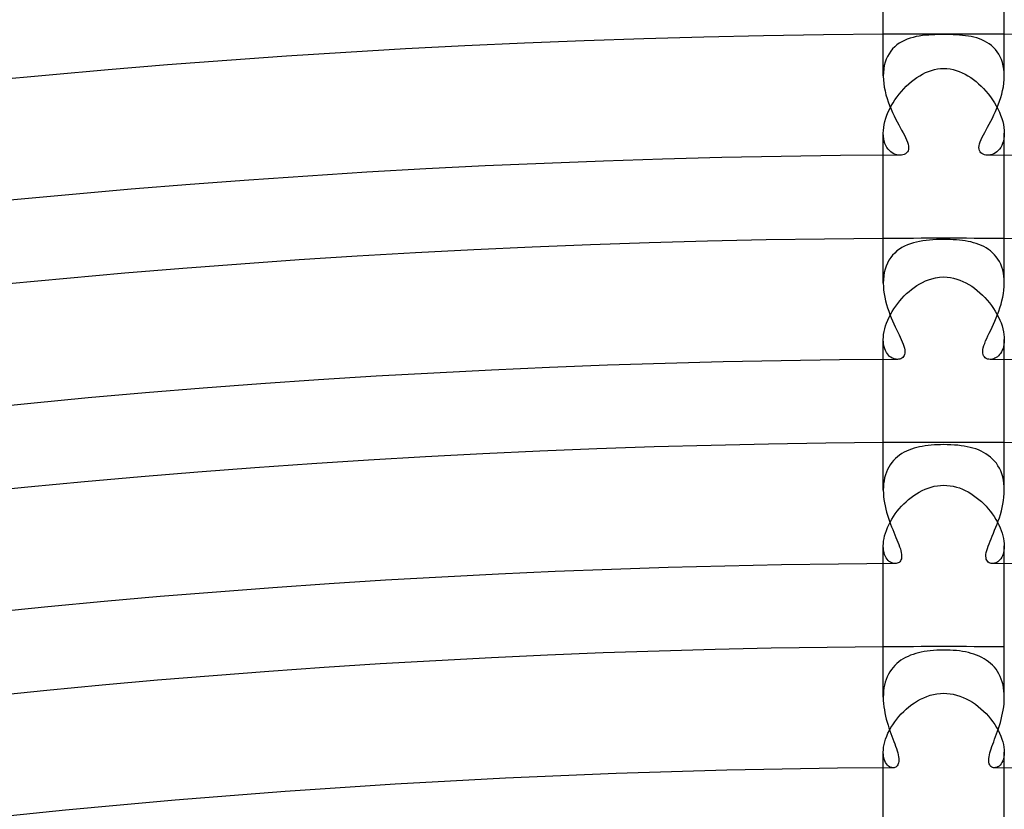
# Model space of a CAD drawing. Header units: millimetres. Extents: x -385 to 385, y -385 to 385.
# Tile 92 of 103: x -31 to 2, y 298 to 324. Entities that reach past the tile are written whole.
import ezdxf

# ---------------------------------------------------------------- set-up
doc = ezdxf.new("R2010")
doc.units = ezdxf.units.MM
doc.layers.add('HIDDEN', color=7, linetype='Continuous')
doc.layers.add('THICK', color=7, linetype='Continuous')

msp = doc.modelspace()

# ---------------------------------------------------------------- linework, layer by layer
at = {"layer": 'HIDDEN'}
for p, q in [((-1.47, 323.448), (-1.548, 323.391)), ((-1.386, 323.498), (-1.47, 323.448)), ((-1.299, 323.542), (-1.386, 323.498)), ((-1.207, 323.581), (-1.299, 323.542)), ((-1.112, 323.614), (-1.207, 323.581)), ((-1.014, 323.642), (-1.112, 323.614)), ((-0.914, 323.666), (-1.014, 323.642)), ((-0.811, 323.685), (-0.914, 323.666)), ((-0.707, 323.7), (-0.811, 323.685)), ((-0.602, 323.712), (-0.707, 323.7)), ((-0.497, 323.72), (-0.602, 323.712)), ((-0.394, 323.727), (-0.497, 323.72)), ((-0.293, 323.731), (-0.394, 323.727)), ((-0.194, 323.734), (-0.293, 323.731)), ((-0.096, 323.735), (-0.194, 323.734)), ((0, 323.736), (-0.096, 323.735)), ((0.105, 323.735), (0, 323.736)), ((0.21, 323.733), (0.105, 323.735)), ((0.313, 323.73), (0.21, 323.733)), ((0.416, 323.725), (0.313, 323.73)), ((0.518, 323.719), (0.416, 323.725)), ((0.618, 323.71), (0.518, 323.719)), ((0.716, 323.699), (0.618, 323.71)), ((0.813, 323.684), (0.716, 323.699)), ((0.907, 323.667), (0.813, 323.684)), ((0.998, 323.646), (0.907, 323.667)), ((1.087, 323.622), (0.998, 323.646)), ((1.175, 323.593), (1.087, 323.622)), ((1.261, 323.559), (1.175, 323.593)), ((1.344, 323.521), (1.261, 323.559)), ((1.424, 323.476), (1.344, 323.521)), ((1.501, 323.427), (1.424, 323.476)), ((-1.753, 323.184), (-1.809, 323.102)), ((-1.69, 323.26), (-1.753, 323.184)), ((-1.622, 323.329), (-1.69, 323.26)), ((-1.548, 323.391), (-1.622, 323.329)), ((1.574, 323.371), (1.501, 323.427)), ((1.643, 323.309), (1.574, 323.371)), ((1.707, 323.241), (1.643, 323.309)), ((1.765, 323.167), (1.707, 323.241)), ((1.818, 323.087), (1.765, 323.167)), ((-1.937, 322.818), (-1.965, 322.711)), ((-1.901, 322.919), (-1.937, 322.818)), ((-1.859, 323.014), (-1.901, 322.919)), ((-1.809, 323.102), (-1.859, 323.014)), ((1.865, 323), (1.818, 323.087)), ((1.906, 322.907), (1.865, 323)), ((1.94, 322.809), (1.906, 322.907)), ((1.966, 322.705), (1.94, 322.809)), ((-1.996, 322.484), (-2, 322.365)), ((-1.984, 322.6), (-1.996, 322.484)), ((-1.965, 322.711), (-1.984, 322.6)), ((-0.699, 322.429), (-0.603, 322.476)), ((-0.603, 322.476), (-0.505, 322.517)), ((-0.505, 322.517), (-0.407, 322.551)), ((-0.407, 322.551), (-0.308, 322.578)), ((-0.308, 322.578), (-0.207, 322.598)), ((-0.207, 322.598), (-0.104, 322.611)), ((-0.104, 322.611), (0, 322.615)), ((0, 322.615), (0.106, 322.611)), ((0.106, 322.611), (0.209, 322.598)), ((0.209, 322.598), (0.311, 322.578)), ((0.311, 322.578), (0.411, 322.55)), ((0.411, 322.55), (0.51, 322.515)), ((0.51, 322.515), (0.607, 322.474)), ((0.607, 322.474), (0.703, 322.426)), ((1.985, 322.596), (1.966, 322.705)), ((1.996, 322.483), (1.985, 322.596)), ((2, 322.366), (1.996, 322.483)), ((-1.154, 322.106), (-1.067, 322.181)), ((-1.067, 322.181), (-0.978, 322.251)), ((-0.978, 322.251), (-0.886, 322.316)), ((-0.886, 322.316), (-0.793, 322.375)), ((-0.793, 322.375), (-0.699, 322.429)), ((0.703, 322.426), (0.797, 322.373)), ((0.797, 322.373), (0.889, 322.314)), ((0.889, 322.314), (0.978, 322.251)), ((0.978, 322.251), (1.066, 322.182)), ((1.066, 322.182), (1.152, 322.109)), ((-1.474, 321.767), (-1.399, 321.858)), ((-1.399, 321.858), (-1.321, 321.944)), ((-1.321, 321.944), (-1.239, 322.027)), ((-1.239, 322.027), (-1.154, 322.106)), ((1.152, 322.109), (1.235, 322.031)), ((1.235, 322.031), (1.316, 321.949)), ((1.316, 321.949), (1.395, 321.862)), ((1.395, 321.862), (1.47, 321.772)), ((-1.676, 321.48), (-1.613, 321.579)), ((-1.613, 321.579), (-1.545, 321.674)), ((-1.545, 321.674), (-1.474, 321.767)), ((1.47, 321.772), (1.543, 321.678)), ((1.543, 321.678), (1.611, 321.581)), ((1.611, 321.581), (1.675, 321.482)), ((-1.878, 321.073), (-1.836, 321.176)), ((-1.836, 321.176), (-1.788, 321.279)), ((-1.788, 321.279), (-1.734, 321.381)), ((-1.734, 321.381), (-1.676, 321.48)), ((1.675, 321.482), (1.734, 321.381)), ((1.734, 321.381), (1.788, 321.278)), ((1.788, 321.278), (1.836, 321.175)), ((1.836, 321.175), (1.879, 321.071)), ((-1.969, 320.764), (-1.946, 320.866)), ((-1.946, 320.866), (-1.915, 320.969)), ((-1.915, 320.969), (-1.878, 321.073)), ((1.879, 321.071), (1.916, 320.966)), ((1.916, 320.966), (1.946, 320.863)), ((1.946, 320.863), (1.97, 320.762)), ((-2, 320.474), (-1.997, 320.568)), ((-1.997, 320.568), (-1.986, 320.665)), ((-1.986, 320.665), (-1.969, 320.764)), ((1.97, 320.762), (1.987, 320.663)), ((1.987, 320.663), (1.997, 320.566)), ((1.997, 320.566), (2, 320.474)), ((-2, 319.744), (-2, 320.475)), ((-1.996, 320.381), (-2, 320.474)), ((-1.985, 320.292), (-1.996, 320.381)), ((-1.968, 320.21), (-1.985, 320.292)), ((-1.943, 320.134), (-1.968, 320.21)), ((1.968, 320.21), (1.944, 320.134)), ((1.985, 320.292), (1.968, 320.21)), ((1.996, 320.38), (1.985, 320.292)), ((2, 320.474), (1.996, 320.38)), ((2, 319.744), (2, 320.475)), ((-1.914, 320.065), (-1.943, 320.134)), ((-1.879, 320.002), (-1.914, 320.065)), ((-1.839, 319.947), (-1.879, 320.002)), ((-1.796, 319.898), (-1.839, 319.947)), ((-1.749, 319.857), (-1.796, 319.898)), ((1.798, 319.9), (1.752, 319.859)), ((1.841, 319.949), (1.798, 319.9)), ((1.88, 320.004), (1.841, 319.949)), ((1.914, 320.066), (1.88, 320.004)), ((1.944, 320.134), (1.914, 320.066)), ((-1.701, 319.822), (-1.749, 319.857)), ((-1.65, 319.794), (-1.701, 319.822)), ((-1.599, 319.773), (-1.65, 319.794)), ((-1.547, 319.758), (-1.599, 319.773)), ((-1.496, 319.749), (-1.547, 319.758)), ((-1.446, 319.747), (-1.496, 319.749)), ((1.497, 319.75), (1.446, 319.747)), ((1.549, 319.759), (1.497, 319.75)), ((1.602, 319.774), (1.549, 319.759)), ((1.653, 319.796), (1.602, 319.774)), ((1.704, 319.824), (1.653, 319.796)), ((1.752, 319.859), (1.704, 319.824)), ((-0.474, 316.942), (-0.586, 316.93)), ((-0.358, 316.95), (-0.474, 316.942)), ((-0.24, 316.956), (-0.358, 316.95)), ((-0.12, 316.96), (-0.24, 316.956)), ((0, 316.961), (-0.12, 316.96)), ((0.104, 316.96), (0, 316.961)), ((0.208, 316.958), (0.104, 316.96)), ((0.312, 316.953), (0.208, 316.958)), ((0.415, 316.947), (0.312, 316.953)), ((0.517, 316.938), (0.415, 316.947)), ((0.616, 316.927), (0.517, 316.938)), ((-1.467, 316.64), (-1.547, 316.58)), ((-1.382, 316.694), (-1.467, 316.64)), ((-1.293, 316.741), (-1.382, 316.694)), ((-1.2, 316.783), (-1.293, 316.741)), ((-1.104, 316.819), (-1.2, 316.783)), ((-1.005, 316.85), (-1.104, 316.819)), ((-0.904, 316.876), (-1.005, 316.85)), ((-0.8, 316.898), (-0.904, 316.876)), ((-0.695, 316.916), (-0.8, 316.898)), ((-0.586, 316.93), (-0.695, 316.916)), ((0.712, 316.913), (0.616, 316.927)), ((0.806, 316.897), (0.712, 316.913)), ((0.898, 316.878), (0.806, 316.897)), ((0.986, 316.855), (0.898, 316.878)), ((1.073, 316.83), (0.986, 316.855)), ((1.158, 316.8), (1.073, 316.83)), ((1.242, 316.765), (1.158, 316.8)), ((1.322, 316.727), (1.242, 316.765)), ((1.4, 316.683), (1.322, 316.727)), ((1.475, 316.634), (1.4, 316.683)), ((1.547, 316.58), (1.475, 316.634)), ((-1.754, 316.361), (-1.811, 316.275)), ((-1.691, 316.44), (-1.754, 316.361)), ((-1.622, 316.513), (-1.691, 316.44)), ((-1.547, 316.58), (-1.622, 316.513)), ((1.614, 316.521), (1.547, 316.58)), ((1.677, 316.456), (1.614, 316.521)), ((1.736, 316.386), (1.677, 316.456)), ((1.789, 316.31), (1.736, 316.386)), ((1.837, 316.228), (1.789, 316.31)), ((-1.938, 315.981), (-1.966, 315.871)), ((-1.903, 316.084), (-1.938, 315.981)), ((-1.861, 316.183), (-1.903, 316.084)), ((-1.811, 316.275), (-1.861, 316.183)), ((1.88, 316.141), (1.837, 316.228)), ((1.916, 316.049), (1.88, 316.141)), ((1.946, 315.952), (1.916, 316.049)), ((-1.996, 315.641), (-2, 315.521)), ((-1.985, 315.758), (-1.996, 315.641)), ((-1.966, 315.871), (-1.985, 315.758)), ((-0.505, 315.629), (-0.395, 315.665)), ((-0.395, 315.665), (-0.274, 315.694)), ((-0.274, 315.694), (-0.142, 315.714)), ((-0.142, 315.714), (0, 315.721)), ((0, 315.721), (0.11, 315.717)), ((0.11, 315.717), (0.219, 315.704)), ((0.219, 315.704), (0.325, 315.683)), ((0.325, 315.683), (0.43, 315.654)), ((0.43, 315.654), (0.533, 315.619)), ((1.97, 315.85), (1.946, 315.952)), ((1.987, 315.744), (1.97, 315.85)), ((1.997, 315.634), (1.987, 315.744)), ((-1.147, 315.243), (-1.063, 315.312)), ((-1.063, 315.312), (-0.977, 315.377)), ((-0.977, 315.377), (-0.887, 315.437)), ((-0.887, 315.437), (-0.796, 315.493)), ((-0.796, 315.493), (-0.701, 315.544)), ((-0.701, 315.544), (-0.605, 315.589)), ((-0.605, 315.589), (-0.505, 315.629)), ((0.533, 315.619), (0.634, 315.576)), ((0.634, 315.576), (0.733, 315.527)), ((0.733, 315.527), (0.83, 315.472)), ((0.83, 315.472), (0.925, 315.412)), ((0.925, 315.412), (1.018, 315.347)), ((1.018, 315.347), (1.107, 315.276)), ((2, 315.522), (1.997, 315.634)), ((-1.455, 314.932), (-1.382, 315.015)), ((-1.382, 315.015), (-1.307, 315.094)), ((-1.307, 315.094), (-1.228, 315.171)), ((-1.228, 315.171), (-1.147, 315.243)), ((1.107, 315.276), (1.194, 315.202)), ((1.194, 315.202), (1.278, 315.123)), ((1.278, 315.123), (1.358, 315.041)), ((1.358, 315.041), (1.435, 314.956)), ((-1.708, 314.577), (-1.651, 314.669)), ((-1.651, 314.669), (-1.589, 314.759)), ((-1.589, 314.759), (-1.524, 314.847)), ((-1.524, 314.847), (-1.455, 314.932)), ((1.435, 314.956), (1.508, 314.867)), ((1.508, 314.867), (1.577, 314.776)), ((1.577, 314.776), (1.641, 314.683)), ((1.641, 314.683), (1.701, 314.588)), ((-1.853, 314.293), (-1.81, 314.389)), ((-1.81, 314.389), (-1.761, 314.483)), ((-1.761, 314.483), (-1.708, 314.577)), ((1.701, 314.588), (1.756, 314.492)), ((1.756, 314.492), (1.806, 314.395)), ((1.806, 314.395), (1.851, 314.298)), ((-1.952, 314.007), (-1.925, 314.102)), ((-1.925, 314.102), (-1.892, 314.197)), ((-1.892, 314.197), (-1.853, 314.293)), ((1.851, 314.298), (1.891, 314.2)), ((1.891, 314.2), (1.924, 314.103)), ((1.924, 314.103), (1.952, 314.007)), ((-2, 313.65), (-1.997, 313.735)), ((-1.997, 313.735), (-1.988, 313.823)), ((-1.988, 313.823), (-1.973, 313.914)), ((-1.973, 313.914), (-1.952, 314.007)), ((1.952, 314.007), (1.973, 313.913)), ((1.973, 313.913), (1.988, 313.822)), ((1.988, 313.822), (1.997, 313.734)), ((1.997, 313.734), (2, 313.65)), ((-1.997, 313.567), (-2, 313.65)), ((-2, 312.994), (-2, 313.65)), ((-1.988, 313.488), (-1.997, 313.567)), ((-1.973, 313.414), (-1.988, 313.488)), ((-1.952, 313.347), (-1.973, 313.414)), ((1.957, 313.359), (1.934, 313.299)), ((1.975, 313.424), (1.957, 313.359)), ((1.989, 313.494), (1.975, 313.424)), ((1.997, 313.57), (1.989, 313.494)), ((2, 313.65), (1.997, 313.57)), ((2, 312.994), (2, 313.65)), ((-1.927, 313.285), (-1.952, 313.347)), ((-1.898, 313.229), (-1.927, 313.285)), ((-1.865, 313.179), (-1.898, 313.229)), ((-1.828, 313.135), (-1.865, 313.179)), ((-1.789, 313.097), (-1.828, 313.135)), ((-1.748, 313.066), (-1.789, 313.097)), ((-1.705, 313.04), (-1.748, 313.066)), ((-1.662, 313.021), (-1.705, 313.04)), ((1.692, 313.034), (1.651, 313.017)), ((1.732, 313.055), (1.692, 313.034)), ((1.771, 313.082), (1.732, 313.055)), ((1.809, 313.115), (1.771, 313.082)), ((1.844, 313.153), (1.809, 313.115)), ((1.877, 313.196), (1.844, 313.153)), ((1.907, 313.245), (1.877, 313.196)), ((1.934, 313.299), (1.907, 313.245)), ((-1.618, 313.007), (-1.662, 313.021)), ((-1.574, 312.999), (-1.618, 313.007)), ((-1.532, 312.996), (-1.574, 312.999)), ((1.571, 312.998), (1.532, 312.996)), ((1.611, 313.005), (1.571, 312.998)), ((1.651, 313.017), (1.611, 313.005)), ((-0.802, 310.104), (-0.893, 310.083)), ((-0.709, 310.122), (-0.802, 310.104)), ((-0.613, 310.137), (-0.709, 310.122)), ((-0.514, 310.15), (-0.613, 310.137)), ((-0.414, 310.16), (-0.514, 310.15)), ((-0.311, 310.168), (-0.414, 310.16)), ((-0.208, 310.173), (-0.311, 310.168)), ((-0.104, 310.177), (-0.208, 310.173)), ((0, 310.178), (-0.104, 310.177)), ((0.117, 310.176), (0, 310.178)), ((0.234, 310.172), (0.117, 310.176)), ((0.35, 310.165), (0.234, 310.172)), ((0.463, 310.156), (0.35, 310.165)), ((0.571, 310.143), (0.463, 310.156)), ((0.675, 310.128), (0.571, 310.143)), ((0.776, 310.109), (0.675, 310.128)), ((0.872, 310.088), (0.776, 310.109)), ((-1.461, 309.831), (-1.531, 309.777)), ((-1.388, 309.88), (-1.461, 309.831)), ((-1.312, 309.924), (-1.388, 309.88)), ((-1.233, 309.964), (-1.312, 309.924)), ((-1.151, 309.999), (-1.233, 309.964)), ((-1.067, 310.031), (-1.151, 309.999)), ((-0.981, 310.059), (-1.067, 310.031)), ((-0.893, 310.083), (-0.981, 310.059)), ((0.965, 310.063), (0.872, 310.088)), ((1.056, 310.035), (0.965, 310.063)), ((1.144, 310.002), (1.056, 310.035)), ((1.231, 309.965), (1.144, 310.002)), ((1.314, 309.923), (1.231, 309.965)), ((1.395, 309.876), (1.314, 309.923)), ((1.472, 309.823), (1.395, 309.876)), ((1.545, 309.766), (1.472, 309.823)), ((-1.769, 309.515), (-1.817, 309.438)), ((-1.717, 309.588), (-1.769, 309.515)), ((-1.659, 309.656), (-1.717, 309.588)), ((-1.597, 309.719), (-1.659, 309.656)), ((-1.531, 309.777), (-1.597, 309.719)), ((1.614, 309.703), (1.545, 309.766)), ((1.678, 309.635), (1.614, 309.703)), ((1.737, 309.561), (1.678, 309.635)), ((1.791, 309.481), (1.737, 309.561)), ((1.839, 309.396), (1.791, 309.481)), ((-1.929, 309.177), (-1.955, 309.083)), ((-1.897, 309.268), (-1.929, 309.177)), ((-1.86, 309.355), (-1.897, 309.268)), ((-1.817, 309.438), (-1.86, 309.355)), ((1.882, 309.307), (1.839, 309.396)), ((1.918, 309.212), (1.882, 309.307)), ((1.948, 309.112), (1.918, 309.212)), ((-1.989, 308.883), (-1.997, 308.779)), ((-1.975, 308.984), (-1.989, 308.883)), ((-1.955, 309.083), (-1.975, 308.984)), ((-0.316, 308.801), (-0.212, 308.82)), ((-0.212, 308.82), (-0.107, 308.832)), ((-0.107, 308.832), (0, 308.836)), ((0, 308.836), (0.106, 308.832)), ((0.106, 308.832), (0.21, 308.82)), ((0.21, 308.82), (0.313, 308.802)), ((1.971, 309.007), (1.948, 309.112)), ((1.987, 308.899), (1.971, 309.007)), ((1.997, 308.788), (1.987, 308.899)), ((-1.997, 308.779), (-2, 308.674)), ((-1.08, 308.431), (-0.993, 308.495)), ((-0.993, 308.495), (-0.903, 308.554)), ((-0.903, 308.554), (-0.811, 308.609)), ((-0.811, 308.609), (-0.716, 308.659)), ((-0.716, 308.659), (-0.619, 308.704)), ((-0.619, 308.704), (-0.52, 308.743)), ((-0.52, 308.743), (-0.419, 308.775)), ((-0.419, 308.775), (-0.316, 308.801)), ((0.313, 308.802), (0.415, 308.777)), ((0.415, 308.777), (0.515, 308.745)), ((0.515, 308.745), (0.613, 308.707)), ((0.613, 308.707), (0.709, 308.663)), ((0.709, 308.663), (0.804, 308.613)), ((0.804, 308.613), (0.897, 308.559)), ((0.897, 308.559), (0.987, 308.499)), ((0.987, 308.499), (1.075, 308.435)), ((2, 308.675), (1.997, 308.788)), ((-1.398, 308.139), (-1.323, 308.217)), ((-1.323, 308.217), (-1.245, 308.292)), ((-1.245, 308.292), (-1.164, 308.363)), ((-1.164, 308.363), (-1.08, 308.431)), ((1.075, 308.435), (1.16, 308.367)), ((1.16, 308.367), (1.242, 308.294)), ((1.242, 308.294), (1.321, 308.219)), ((1.321, 308.219), (1.397, 308.14)), ((-1.664, 307.8), (-1.603, 307.888)), ((-1.603, 307.888), (-1.539, 307.974)), ((-1.539, 307.974), (-1.47, 308.058)), ((-1.47, 308.058), (-1.398, 308.139)), ((1.397, 308.14), (1.47, 308.058)), ((1.47, 308.058), (1.539, 307.973)), ((1.539, 307.973), (1.604, 307.887)), ((1.604, 307.887), (1.665, 307.798)), ((-1.861, 307.436), (-1.818, 307.529)), ((-1.818, 307.529), (-1.771, 307.62)), ((-1.771, 307.62), (-1.72, 307.711)), ((-1.72, 307.711), (-1.664, 307.8)), ((1.665, 307.798), (1.722, 307.708)), ((1.722, 307.708), (1.773, 307.617)), ((1.773, 307.617), (1.82, 307.525)), ((1.82, 307.525), (1.862, 307.433)), ((-1.955, 307.163), (-1.929, 307.253)), ((-1.929, 307.253), (-1.898, 307.344)), ((-1.898, 307.344), (-1.861, 307.436)), ((1.862, 307.433), (1.899, 307.341)), ((1.899, 307.341), (1.93, 307.25)), ((1.93, 307.25), (1.955, 307.16)), ((-2, 306.828), (-1.997, 306.907)), ((-1.997, 306.907), (-1.989, 306.989)), ((-1.989, 306.989), (-1.975, 307.075)), ((-1.975, 307.075), (-1.955, 307.163)), ((1.955, 307.16), (1.975, 307.073)), ((1.975, 307.073), (1.989, 306.988)), ((1.989, 306.988), (1.997, 306.906)), ((1.997, 306.906), (2, 306.828)), ((-1.997, 306.748), (-2, 306.828)), ((-2, 306.243), (-2, 306.828)), ((-1.988, 306.673), (-1.997, 306.748)), ((-1.973, 306.605), (-1.988, 306.673)), ((-1.954, 306.542), (-1.973, 306.605)), ((-1.93, 306.485), (-1.954, 306.542)), ((1.959, 306.557), (1.938, 306.502)), ((1.977, 306.617), (1.959, 306.557)), ((1.989, 306.683), (1.977, 306.617)), ((1.997, 306.753), (1.989, 306.683)), ((2, 306.828), (1.997, 306.753)), ((2, 306.243), (2, 306.828)), ((-1.902, 306.434), (-1.93, 306.485)), ((-1.871, 306.389), (-1.902, 306.434)), ((-1.837, 306.35), (-1.871, 306.389)), ((-1.801, 306.318), (-1.837, 306.35)), ((-1.763, 306.291), (-1.801, 306.318)), ((-1.724, 306.271), (-1.763, 306.291)), ((-1.685, 306.257), (-1.724, 306.271)), ((-1.645, 306.248), (-1.685, 306.257)), ((-1.607, 306.246), (-1.645, 306.248)), ((1.643, 306.248), (1.607, 306.246)), ((1.679, 306.255), (1.643, 306.248)), ((1.716, 306.268), (1.679, 306.255)), ((1.752, 306.285), (1.716, 306.268)), ((1.788, 306.308), (1.752, 306.285)), ((1.823, 306.336), (1.788, 306.308)), ((1.855, 306.37), (1.823, 306.336)), ((1.886, 306.408), (1.855, 306.37)), ((1.914, 306.453), (1.886, 306.408)), ((1.938, 306.502), (1.914, 306.453)), ((-0.926, 303.273), (-1.014, 303.245)), ((-0.837, 303.297), (-0.926, 303.273)), ((-0.745, 303.318), (-0.837, 303.297)), ((-0.649, 303.336), (-0.745, 303.318)), ((-0.549, 303.352), (-0.649, 303.336)), ((-0.445, 303.365), (-0.549, 303.352)), ((-0.337, 303.375), (-0.445, 303.365)), ((-0.226, 303.382), (-0.337, 303.375)), ((-0.113, 303.386), (-0.226, 303.382)), ((0, 303.388), (-0.113, 303.386)), ((0.105, 303.387), (0, 303.388)), ((0.21, 303.383), (0.105, 303.387)), ((0.315, 303.376), (0.21, 303.383)), ((0.419, 303.367), (0.315, 303.376)), ((0.521, 303.356), (0.419, 303.367)), ((0.621, 303.341), (0.521, 303.356)), ((0.719, 303.323), (0.621, 303.341)), ((0.815, 303.302), (0.719, 303.323)), ((0.908, 303.278), (0.815, 303.302)), ((0.998, 303.25), (0.908, 303.278)), ((-1.485, 302.997), (-1.553, 302.941)), ((-1.414, 303.049), (-1.485, 302.997)), ((-1.34, 303.097), (-1.414, 303.049)), ((-1.262, 303.14), (-1.34, 303.097)), ((-1.182, 303.179), (-1.262, 303.14)), ((-1.099, 303.214), (-1.182, 303.179)), ((-1.014, 303.245), (-1.099, 303.214)), ((1.086, 303.219), (0.998, 303.25)), ((1.17, 303.184), (1.086, 303.219)), ((1.252, 303.145), (1.17, 303.184)), ((1.331, 303.102), (1.252, 303.145)), ((1.406, 303.055), (1.331, 303.102)), ((1.478, 303.003), (1.406, 303.055)), ((1.546, 302.947), (1.478, 303.003)), ((1.611, 302.886), (1.546, 302.947)), ((-1.781, 302.669), (-1.827, 302.59)), ((-1.731, 302.744), (-1.781, 302.669)), ((-1.676, 302.814), (-1.731, 302.744)), ((-1.616, 302.88), (-1.676, 302.814)), ((-1.553, 302.941), (-1.616, 302.88)), ((1.671, 302.82), (1.611, 302.886)), ((1.726, 302.75), (1.671, 302.82)), ((1.777, 302.676), (1.726, 302.75)), ((1.824, 302.596), (1.777, 302.676)), ((-1.933, 302.327), (-1.958, 302.231)), ((-1.903, 302.418), (-1.933, 302.327)), ((-1.868, 302.506), (-1.903, 302.418)), ((-1.827, 302.59), (-1.868, 302.506)), ((1.865, 302.512), (1.824, 302.596)), ((1.901, 302.424), (1.865, 302.512)), ((1.932, 302.332), (1.901, 302.424)), ((1.957, 302.236), (1.932, 302.332)), ((-1.99, 302.032), (-1.997, 301.929)), ((-1.976, 302.133), (-1.99, 302.032)), ((-1.958, 302.231), (-1.976, 302.133)), ((1.976, 302.137), (1.957, 302.236)), ((1.989, 302.035), (1.976, 302.137)), ((1.997, 301.931), (1.989, 302.035)), ((-1.997, 301.929), (-2, 301.825)), ((-1.06, 301.582), (-0.966, 301.647)), ((-0.966, 301.647), (-0.868, 301.708)), ((-0.868, 301.708), (-0.768, 301.763)), ((-0.768, 301.763), (-0.664, 301.812)), ((-0.664, 301.812), (-0.558, 301.855)), ((-0.558, 301.855), (-0.449, 301.891)), ((-0.449, 301.891), (-0.339, 301.919)), ((-0.339, 301.919), (-0.227, 301.94)), ((-0.227, 301.94), (-0.114, 301.952)), ((-0.114, 301.952), (0, 301.957)), ((0, 301.957), (0.104, 301.953)), ((0.104, 301.953), (0.209, 301.942)), ((0.209, 301.942), (0.315, 301.924)), ((0.315, 301.924), (0.422, 301.898)), ((0.422, 301.898), (0.53, 301.865)), ((0.53, 301.865), (0.638, 301.823)), ((0.638, 301.823), (0.744, 301.774)), ((0.744, 301.774), (0.847, 301.72)), ((0.847, 301.72), (0.947, 301.659)), ((0.947, 301.659), (1.044, 301.593)), ((2, 301.825), (1.997, 301.931)), ((-1.405, 301.276), (-1.324, 301.358)), ((-1.324, 301.358), (-1.24, 301.437)), ((-1.24, 301.437), (-1.152, 301.512)), ((-1.152, 301.512), (-1.06, 301.582)), ((1.044, 301.593), (1.138, 301.523)), ((1.138, 301.523), (1.228, 301.448)), ((1.228, 301.448), (1.314, 301.369)), ((1.314, 301.369), (1.396, 301.286)), ((-1.686, 300.919), (-1.623, 301.012)), ((-1.623, 301.012), (-1.555, 301.103)), ((-1.555, 301.103), (-1.482, 301.191)), ((-1.482, 301.191), (-1.405, 301.276)), ((1.396, 301.286), (1.474, 301.2)), ((1.474, 301.2), (1.548, 301.111)), ((1.548, 301.111), (1.618, 301.019)), ((1.618, 301.019), (1.682, 300.925)), ((-1.845, 300.634), (-1.798, 300.73)), ((-1.798, 300.73), (-1.745, 300.825)), ((-1.745, 300.825), (-1.686, 300.919)), ((1.682, 300.925), (1.742, 300.83)), ((1.742, 300.83), (1.795, 300.734)), ((1.795, 300.734), (1.843, 300.638)), ((-1.972, 300.26), (-1.95, 300.351)), ((-1.95, 300.351), (-1.921, 300.444)), ((-1.921, 300.444), (-1.886, 300.538)), ((-1.886, 300.538), (-1.845, 300.634)), ((1.843, 300.638), (1.885, 300.542)), ((1.885, 300.542), (1.92, 300.446)), ((1.92, 300.446), (1.95, 300.352)), ((1.95, 300.352), (1.972, 300.261)), ((-2, 300.008), (-1.997, 300.088)), ((-1.997, 300.088), (-1.988, 300.172)), ((-1.988, 300.172), (-1.972, 300.26)), ((1.972, 300.261), (1.988, 300.172)), ((1.988, 300.172), (1.997, 300.088)), ((1.997, 300.088), (2, 300.008)), ((-1.997, 299.927), (-2, 300.008)), ((-2, 299.493), (-2, 300.008)), ((-1.987, 299.853), (-1.997, 299.927)), ((-1.971, 299.785), (-1.987, 299.853)), ((-1.95, 299.724), (-1.971, 299.785)), ((-1.924, 299.67), (-1.95, 299.724)), ((1.949, 299.723), (1.923, 299.669)), ((1.97, 299.784), (1.949, 299.723)), ((1.986, 299.852), (1.97, 299.784)), ((1.997, 299.927), (1.986, 299.852)), ((2, 300.008), (1.997, 299.927)), ((2, 299.493), (2, 300.009)), ((-1.894, 299.624), (-1.924, 299.67)), ((-1.861, 299.584), (-1.894, 299.624)), ((-1.826, 299.552), (-1.861, 299.584)), ((-1.789, 299.527), (-1.826, 299.552)), ((-1.751, 299.509), (-1.789, 299.527)), ((-1.712, 299.499), (-1.751, 299.509)), ((-1.674, 299.495), (-1.712, 299.499)), ((1.712, 299.499), (1.674, 299.495)), ((1.75, 299.509), (1.712, 299.499)), ((1.788, 299.527), (1.75, 299.509)), ((1.825, 299.551), (1.788, 299.527)), ((1.861, 299.583), (1.825, 299.551)), ((1.894, 299.623), (1.861, 299.583)), ((1.923, 299.669), (1.894, 299.623))]:
    msp.add_line(p, q, dxfattribs=at)
for radius, start, end in [(323.75, 89.64607, 90.35395), (317, 89.6385, 90.36152), (310.25, 89.63065, 90.36937), (303.5, 89.6224, 90.37756)]:
    msp.add_arc((0, 0), radius, start, end, dxfattribs=at)
at = {"layer": 'THICK'}
for p, q in [((-2, 322.366), (-2, 326.494)), ((2, 322.366), (2, 326.494)), ((-2, 322.365), (-1.996, 322.243)), ((-1.996, 322.243), (-1.985, 322.12)), ((1.986, 322.129), (1.996, 322.249)), ((1.996, 322.249), (2, 322.366)), ((-1.985, 322.12), (-1.966, 321.995)), ((-1.966, 321.995), (-1.942, 321.871)), ((-1.942, 321.871), (-1.911, 321.748)), ((1.917, 321.769), (1.945, 321.889)), ((1.945, 321.889), (1.969, 322.009)), ((1.969, 322.009), (1.986, 322.129)), ((-1.911, 321.748), (-1.875, 321.626)), ((-1.875, 321.626), (-1.835, 321.507)), ((-1.835, 321.507), (-1.791, 321.389)), ((1.802, 321.416), (1.844, 321.532)), ((1.844, 321.532), (1.883, 321.65)), ((1.883, 321.65), (1.917, 321.769)), ((-1.791, 321.389), (-1.744, 321.273)), ((-1.744, 321.273), (-1.695, 321.162)), ((1.657, 321.081), (1.708, 321.19)), ((1.708, 321.19), (1.756, 321.302)), ((1.756, 321.302), (1.802, 321.416)), ((-1.695, 321.162), (-1.644, 321.054)), ((-1.644, 321.054), (-1.592, 320.949)), ((-1.592, 320.949), (-1.541, 320.849)), ((-1.541, 320.849), (-1.49, 320.754)), ((1.5, 320.773), (1.552, 320.872)), ((1.552, 320.872), (1.605, 320.975)), ((1.605, 320.975), (1.657, 321.081)), ((-1.49, 320.754), (-1.44, 320.662)), ((-1.44, 320.662), (-1.392, 320.574)), ((-1.392, 320.574), (-1.346, 320.489)), ((1.352, 320.499), (1.399, 320.586)), ((1.399, 320.586), (1.448, 320.677)), ((1.448, 320.677), (1.5, 320.773)), ((-1.346, 320.489), (-1.302, 320.406)), ((-1.302, 320.406), (-1.263, 320.327)), ((-1.263, 320.327), (-1.228, 320.251)), ((-1.228, 320.251), (-1.2, 320.179)), ((1.183, 320.124), (1.205, 320.192)), ((1.205, 320.192), (1.234, 320.264)), ((1.234, 320.264), (1.269, 320.339)), ((1.269, 320.339), (1.308, 320.417)), ((1.308, 320.417), (1.352, 320.499)), ((-1.181, 319.894), (-1.203, 319.855)), ((-1.2, 320.179), (-1.179, 320.111)), ((-1.167, 319.939), (-1.181, 319.894)), ((-1.179, 320.111), (-1.166, 320.048)), ((-1.162, 319.991), (-1.167, 319.939)), ((-1.166, 320.048), (-1.162, 319.991)), ((1.162, 320.002), (1.168, 320.06)), ((1.166, 319.948), (1.162, 320.002)), ((1.178, 319.901), (1.166, 319.948)), ((1.168, 320.06), (1.183, 320.124)), ((1.199, 319.861), (1.178, 319.901)), ((-2, 315.522), (-2, 319.744)), ((-1.397, 319.75), (-1.446, 319.747)), ((-1.35, 319.759), (-1.397, 319.75)), ((-1.306, 319.774), (-1.35, 319.759)), ((-1.267, 319.795), (-1.306, 319.774)), ((-1.232, 319.822), (-1.267, 319.795)), ((-1.203, 319.855), (-1.232, 319.822)), ((1.227, 319.826), (1.199, 319.861)), ((1.261, 319.798), (1.227, 319.826)), ((1.301, 319.776), (1.261, 319.798)), ((1.346, 319.76), (1.301, 319.776)), ((1.394, 319.75), (1.346, 319.76)), ((1.446, 319.747), (1.394, 319.75)), ((2, 315.522), (2, 319.744)), ((-2, 315.521), (-1.997, 315.403)), ((-1.997, 315.403), (-1.987, 315.285)), ((1.987, 315.288), (1.997, 315.406)), ((1.997, 315.406), (2, 315.522)), ((-1.987, 315.285), (-1.971, 315.167)), ((-1.971, 315.167), (-1.949, 315.049)), ((-1.949, 315.049), (-1.923, 314.932)), ((1.923, 314.936), (1.95, 315.053)), ((1.95, 315.053), (1.971, 315.171)), ((1.971, 315.171), (1.987, 315.288)), ((-1.923, 314.932), (-1.892, 314.816)), ((-1.892, 314.816), (-1.857, 314.703)), ((-1.857, 314.703), (-1.819, 314.591)), ((1.819, 314.59), (1.857, 314.704)), ((1.857, 314.704), (1.892, 314.819)), ((1.892, 314.819), (1.923, 314.936)), ((-1.819, 314.591), (-1.779, 314.482)), ((-1.779, 314.482), (-1.736, 314.375)), ((-1.736, 314.375), (-1.693, 314.271)), ((1.689, 314.263), (1.734, 314.369)), ((1.734, 314.369), (1.778, 314.479)), ((1.778, 314.479), (1.819, 314.59)), ((-1.693, 314.271), (-1.648, 314.171)), ((-1.648, 314.171), (-1.604, 314.075)), ((-1.604, 314.075), (-1.56, 313.982)), ((1.55, 313.96), (1.596, 314.058)), ((1.596, 314.058), (1.643, 314.159)), ((1.643, 314.159), (1.689, 314.263)), ((-1.56, 313.982), (-1.518, 313.894)), ((-1.518, 313.894), (-1.477, 313.809)), ((-1.477, 313.809), (-1.439, 313.728)), ((-1.439, 313.728), (-1.404, 313.65)), ((1.384, 313.605), (1.421, 313.688)), ((1.421, 313.688), (1.461, 313.775)), ((1.461, 313.775), (1.504, 313.866)), ((1.504, 313.866), (1.55, 313.96)), ((-1.404, 313.65), (-1.372, 313.575)), ((-1.372, 313.575), (-1.343, 313.503)), ((-1.343, 313.503), (-1.32, 313.435)), ((-1.32, 313.435), (-1.302, 313.37)), ((-1.302, 313.37), (-1.291, 313.31)), ((1.292, 313.318), (1.305, 313.383)), ((1.305, 313.383), (1.326, 313.453)), ((1.326, 313.453), (1.352, 313.527)), ((1.352, 313.527), (1.384, 313.605)), ((-1.386, 313.037), (-1.419, 313.019)), ((-1.357, 313.06), (-1.386, 313.037)), ((-1.331, 313.088), (-1.357, 313.06)), ((-1.311, 313.121), (-1.331, 313.088)), ((-1.296, 313.161), (-1.311, 313.121)), ((-1.288, 313.205), (-1.296, 313.161)), ((-1.291, 313.31), (-1.286, 313.256)), ((-1.286, 313.256), (-1.288, 313.205)), ((1.286, 313.257), (1.292, 313.318)), ((1.288, 313.203), (1.286, 313.257)), ((1.298, 313.154), (1.288, 313.203)), ((1.316, 313.112), (1.298, 313.154)), ((1.341, 313.076), (1.316, 313.112)), ((1.371, 313.047), (1.341, 313.076)), ((1.406, 313.025), (1.371, 313.047)), ((-2, 308.675), (-2, 312.994)), ((-1.492, 312.999), (-1.532, 312.996)), ((-1.455, 313.006), (-1.492, 312.999)), ((-1.419, 313.019), (-1.455, 313.006)), ((1.446, 313.009), (1.406, 313.025)), ((1.488, 313), (1.446, 313.009)), ((1.532, 312.996), (1.488, 313)), ((2, 308.675), (2, 312.994)), ((-2, 308.674), (-1.997, 308.569)), ((-1.997, 308.569), (-1.99, 308.464)), ((1.988, 308.445), (1.997, 308.56)), ((1.997, 308.56), (2, 308.675)), ((-1.99, 308.464), (-1.978, 308.359)), ((-1.978, 308.359), (-1.961, 308.254)), ((-1.961, 308.254), (-1.941, 308.15)), ((1.93, 308.099), (1.954, 308.214)), ((1.954, 308.214), (1.973, 308.329)), ((1.973, 308.329), (1.988, 308.445)), ((-1.941, 308.15), (-1.917, 308.047)), ((-1.917, 308.047), (-1.891, 307.945)), ((-1.891, 307.945), (-1.861, 307.845)), ((-1.861, 307.845), (-1.83, 307.746)), ((1.836, 307.763), (1.87, 307.873)), ((1.87, 307.873), (1.902, 307.985)), ((1.902, 307.985), (1.93, 308.099)), ((-1.83, 307.746), (-1.796, 307.648)), ((-1.796, 307.648), (-1.761, 307.553)), ((-1.761, 307.553), (-1.726, 307.46)), ((1.72, 307.447), (1.76, 307.55)), ((1.76, 307.55), (1.799, 307.655)), ((1.799, 307.655), (1.836, 307.763)), ((-1.726, 307.46), (-1.689, 307.369)), ((-1.689, 307.369), (-1.653, 307.281)), ((-1.653, 307.281), (-1.617, 307.195)), ((-1.617, 307.195), (-1.582, 307.111)), ((1.601, 307.157), (1.64, 307.25)), ((1.64, 307.25), (1.68, 307.347)), ((1.68, 307.347), (1.72, 307.447)), ((-1.582, 307.111), (-1.548, 307.03)), ((-1.548, 307.03), (-1.516, 306.952)), ((-1.516, 306.952), (-1.486, 306.876)), ((-1.486, 306.876), (-1.459, 306.804)), ((1.466, 306.821), (1.495, 306.9)), ((1.495, 306.9), (1.528, 306.982)), ((1.528, 306.982), (1.563, 307.067)), ((1.563, 307.067), (1.601, 307.157)), ((-1.459, 306.804), (-1.436, 306.735)), ((-1.436, 306.735), (-1.418, 306.669)), ((-1.418, 306.669), (-1.404, 306.608)), ((-1.404, 306.608), (-1.395, 306.551)), ((-1.395, 306.551), (-1.392, 306.498)), ((1.392, 306.491), (1.395, 306.547)), ((1.395, 306.547), (1.404, 306.609)), ((1.404, 306.609), (1.42, 306.676)), ((1.42, 306.676), (1.44, 306.747)), ((1.44, 306.747), (1.466, 306.821)), ((-2, 301.826), (-2, 306.243)), ((-1.573, 306.248), (-1.607, 306.246)), ((-1.54, 306.256), (-1.573, 306.248)), ((-1.509, 306.268), (-1.54, 306.256)), ((-1.48, 306.286), (-1.509, 306.268)), ((-1.454, 306.308), (-1.48, 306.286)), ((-1.433, 306.336), (-1.454, 306.308)), ((-1.415, 306.369), (-1.433, 306.336)), ((-1.402, 306.406), (-1.415, 306.369)), ((-1.394, 306.45), (-1.402, 306.406)), ((-1.392, 306.498), (-1.394, 306.45)), ((1.396, 306.439), (1.392, 306.491)), ((1.406, 306.394), (1.396, 306.439)), ((1.422, 306.354), (1.406, 306.394)), ((1.443, 306.321), (1.422, 306.354)), ((1.47, 306.294), (1.443, 306.321)), ((1.5, 306.273), (1.47, 306.294)), ((1.533, 306.258), (1.5, 306.273)), ((1.569, 306.249), (1.533, 306.258)), ((1.607, 306.246), (1.569, 306.249)), ((2, 301.826), (2, 306.243)), ((-2, 301.825), (-1.998, 301.721)), ((-1.998, 301.721), (-1.99, 301.617)), ((1.99, 301.614), (1.997, 301.72)), ((1.997, 301.72), (2, 301.825)), ((-1.99, 301.617), (-1.979, 301.513)), ((-1.979, 301.513), (-1.964, 301.409)), ((-1.964, 301.409), (-1.945, 301.306)), ((1.944, 301.299), (1.963, 301.404)), ((1.963, 301.404), (1.979, 301.509)), ((1.979, 301.509), (1.99, 301.614)), ((-1.945, 301.306), (-1.923, 301.204)), ((-1.923, 301.204), (-1.899, 301.103)), ((-1.899, 301.103), (-1.872, 301.004)), ((-1.872, 301.004), (-1.843, 300.907)), ((1.839, 300.895), (1.869, 300.994)), ((1.869, 300.994), (1.896, 301.094)), ((1.896, 301.094), (1.921, 301.196)), ((1.921, 301.196), (1.944, 301.299)), ((-1.843, 300.907), (-1.812, 300.811)), ((-1.812, 300.811), (-1.781, 300.717)), ((-1.781, 300.717), (-1.749, 300.626)), ((1.744, 300.613), (1.776, 300.704)), ((1.776, 300.704), (1.808, 300.798)), ((1.808, 300.798), (1.839, 300.895)), ((-1.749, 300.626), (-1.717, 300.537)), ((-1.717, 300.537), (-1.685, 300.451)), ((-1.685, 300.451), (-1.654, 300.367)), ((-1.654, 300.367), (-1.623, 300.285)), ((1.62, 300.275), (1.649, 300.355)), ((1.649, 300.355), (1.68, 300.438)), ((1.68, 300.438), (1.712, 300.524)), ((1.712, 300.524), (1.744, 300.613)), ((-1.623, 300.285), (-1.595, 300.206)), ((-1.595, 300.206), (-1.568, 300.13)), ((-1.568, 300.13), (-1.545, 300.058)), ((-1.545, 300.058), (-1.524, 299.988)), ((1.523, 299.984), (1.543, 300.052)), ((1.543, 300.052), (1.566, 300.123)), ((1.566, 300.123), (1.592, 300.198)), ((1.592, 300.198), (1.62, 300.275)), ((-1.524, 299.988), (-1.508, 299.922)), ((-1.508, 299.922), (-1.496, 299.861)), ((-1.496, 299.861), (-1.488, 299.804)), ((-1.486, 299.702), (-1.493, 299.659)), ((-1.488, 299.804), (-1.484, 299.751)), ((-1.484, 299.751), (-1.486, 299.702)), ((1.484, 299.749), (1.487, 299.801)), ((1.486, 299.701), (1.484, 299.749)), ((1.493, 299.658), (1.486, 299.701)), ((1.487, 299.801), (1.495, 299.858)), ((1.495, 299.858), (1.507, 299.919)), ((1.507, 299.919), (1.523, 299.984)), ((-2, 294.974), (-2, 299.493)), ((-1.643, 299.498), (-1.674, 299.495)), ((-1.614, 299.506), (-1.643, 299.498)), ((-1.586, 299.518), (-1.614, 299.506)), ((-1.561, 299.536), (-1.586, 299.518)), ((-1.538, 299.559), (-1.561, 299.536)), ((-1.519, 299.587), (-1.538, 299.559)), ((-1.504, 299.62), (-1.519, 299.587)), ((-1.493, 299.659), (-1.504, 299.62)), ((1.504, 299.62), (1.493, 299.658)), ((1.519, 299.587), (1.504, 299.62)), ((1.538, 299.559), (1.519, 299.587)), ((1.56, 299.536), (1.538, 299.559)), ((1.585, 299.519), (1.56, 299.536)), ((1.613, 299.506), (1.585, 299.519)), ((1.643, 299.498), (1.613, 299.506)), ((1.674, 299.495), (1.643, 299.498)), ((2, 294.974), (2, 299.493))]:
    msp.add_line(p, q, dxfattribs=at)
for radius, start, end in [(345, 90.33212, 134.66783), (345, 45.33213, 89.66784), (341, 90.30835, 134.69166), (341, 45.3083, 89.69167), (337.25, 90.3398, 134.66021), (337.25, 45.33975, 89.66022), (333.25, 90.21226, 134.78775), (333.25, 45.21221, 89.78776), (330.5, 90.34674, 134.65328), (330.5, 45.34674, 89.65328), (326.5, 90.2365, 134.76351), (326.5, 45.23651, 89.76352), (323.75, 90.35395, 134.64606), (323.75, 45.35396, 89.64607), (319.75, 90.25907, 134.74094), (319.75, 45.25908, 89.74095), (317, 90.36152, 134.63849), (317, 45.36147, 89.6385), (313, 90.28033, 134.71962), (313, 45.28034, 89.71963), (310.25, 90.36937, 134.63064), (310.25, 45.36938, 89.63065), (306.25, 90.30067, 134.69934), (306.25, 45.30068, 89.69929), (303.5, 90.37756, 134.62245), (299.5, 90.32021, 134.6798), (299.5, 45.32022, 89.67976)]:
    msp.add_arc((0, 0), radius, start, end, dxfattribs=at)

doc.saveas('drawing.dxf')
